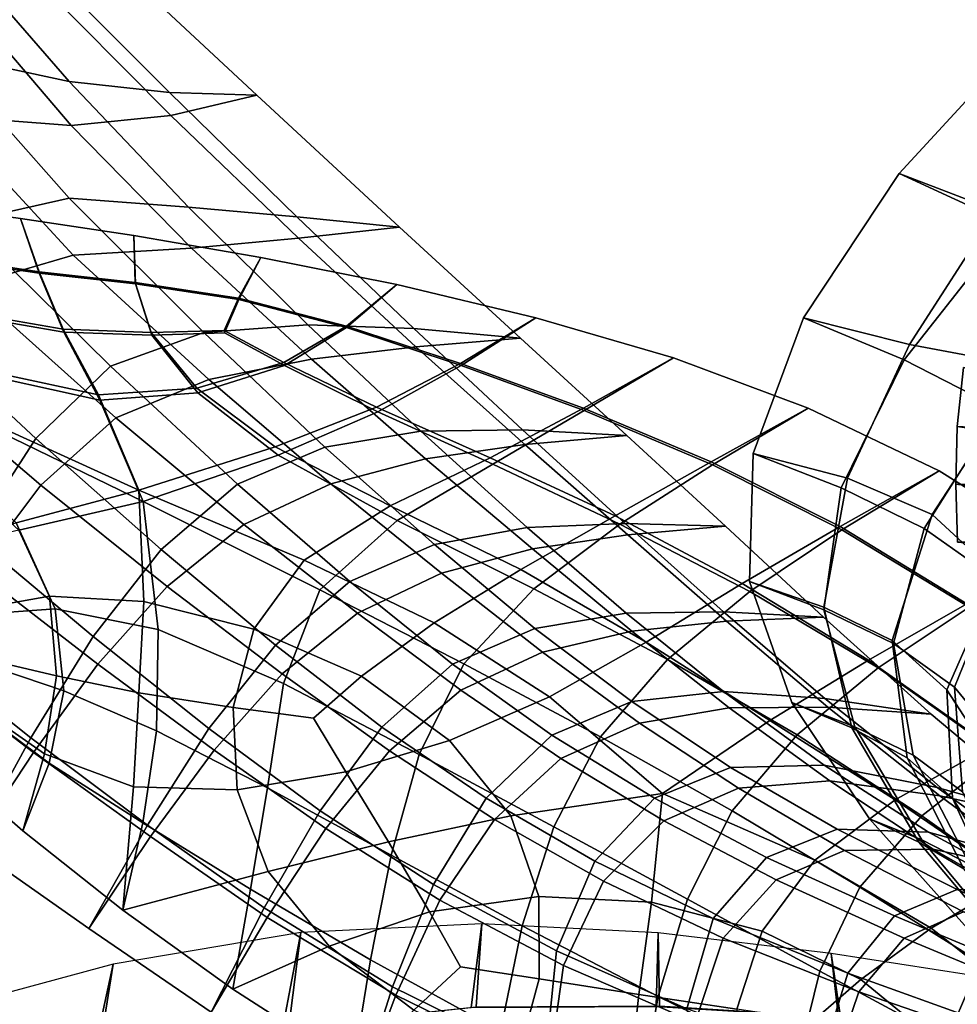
# Model space of a CAD drawing. Extents: x -3.29 to 3.54, y -2.92 to 1.93.
# Tile 13 of 167: x -1.4 to -0.75, y 0.47 to 1.15. Entities that reach past the tile are written whole.
import ezdxf

# ---------------------------------------------------------------- set-up
doc = ezdxf.new("R2010")
doc.units = 0

msp = doc.modelspace()

# ---------------------------------------------------------------- linework, layer by layer
for points in [[(-1.44321, 1.20037, 5.06274), (-1.36477, 1.10995, 4.94261), (-1.45303, 1.12905, 4.93405), (-1.52214, 1.22882, 5.06421)], [(-1.39158, 1.19906, 5.09829), (-1.3536, 1.21131, 5.15235), (-1.23476, 1.10056, 5.01964), (-1.29511, 1.10237, 4.97513)], [(-1.39093, 1.18405, 5.11085), (-1.29426, 1.08662, 4.98818), (-1.23476, 1.10056, 5.01964), (-1.3536, 1.21131, 5.15235)], [(-1.44321, 1.20037, 5.06274), (-1.39158, 1.19906, 5.09829), (-1.29511, 1.10237, 4.97513), (-1.36477, 1.10995, 4.94261)], [(-1.442, 1.17198, 5.08652), (-1.52056, 1.19026, 5.09656), (-1.45092, 1.08628, 4.96966), (-1.36317, 1.07957, 4.96783)], [(-1.442, 1.17198, 5.08652), (-1.36317, 1.07957, 4.96783), (-1.29426, 1.08662, 4.98818), (-1.39093, 1.18405, 5.11085)], [(-1.36467, 1.02916, 4.79136), (-1.43766, 1.01285, 4.77541), (-1.57764, 1.15765, 4.96042), (-1.45303, 1.12905, 4.93405)], [(-0.71293, 1.01084, 5.15449), (-0.79, 1.0463, 5.17338), (-0.69227, 1.15263, 5.35318), (-0.61117, 1.11018, 5.33381)], [(-0.72321, 1.0207, 5.18245), (-0.63728, 1.1138, 5.34502), (-0.69227, 1.15263, 5.35318), (-0.79, 1.0463, 5.17338)], [(-1.28206, 1.02302, 4.80956), (-1.36467, 1.02916, 4.79136), (-1.45303, 1.12905, 4.93405), (-1.36477, 1.10995, 4.94261)], [(-1.36192, 0.98975, 4.82354), (-1.45092, 1.08628, 4.96966), (-1.57535, 1.10495, 5.00454), (-1.43463, 0.96849, 4.81169)], [(-1.28206, 1.02302, 4.80956), (-1.36477, 1.10995, 4.94261), (-1.29511, 1.10237, 4.97513), (-1.20707, 1.01626, 4.8408)], [(-1.20707, 1.01626, 4.8408), (-1.29511, 1.10237, 4.97513), (-1.23476, 1.10056, 5.01964), (-1.13589, 1.00918, 4.87855)], [(-1.20597, 1.0015, 4.85279), (-1.13589, 1.00918, 4.87855), (-1.23476, 1.10056, 5.01964), (-1.29426, 1.08662, 4.98818)], [(-1.27999, 0.99472, 4.8326), (-1.36317, 1.07957, 4.96783), (-1.45092, 1.08628, 4.96966), (-1.36192, 0.98975, 4.82354)], [(-1.27999, 0.99472, 4.8326), (-1.20597, 1.0015, 4.85279), (-1.29426, 1.08662, 4.98818), (-1.36317, 1.07957, 4.96783)], [(-0.78655, 0.91723, 4.95657), (-0.85634, 0.94645, 4.97525), (-0.79, 1.0463, 5.17338), (-0.71293, 1.01084, 5.15449)], [(-0.78297, 0.92794, 4.99314), (-0.72321, 1.0207, 5.18245), (-0.79, 1.0463, 5.17338), (-0.85634, 0.94645, 4.97525)], [(-1.44509, 0.98617, 3.56285), (-1.3854, 0.97732, 3.54359), (-1.3983, 1.01513, 3.58694), (-1.46368, 1.02422, 3.60778)], [(-1.44522, 0.98716, 3.55533), (-1.46368, 1.02422, 3.60778), (-1.3983, 1.01513, 3.58694), (-1.38553, 0.97832, 3.53593)], [(-1.27139, 0.93613, 4.64355), (-1.33612, 0.91301, 4.62264), (-1.43766, 1.01285, 4.77541), (-1.36467, 1.02916, 4.79136)], [(-1.19941, 0.94163, 4.66841), (-1.27139, 0.93613, 4.64355), (-1.36467, 1.02916, 4.79136), (-1.28206, 1.02302, 4.80956)], [(-1.19941, 0.94163, 4.66841), (-1.28206, 1.02302, 4.80956), (-1.20707, 1.01626, 4.8408), (-1.12609, 0.93898, 4.69881)], [(-1.12609, 0.93898, 4.69881), (-1.20707, 1.01626, 4.8408), (-1.13589, 1.00918, 4.87855), (-1.0521, 0.93226, 4.73198)], [(-0.70059, 0.91236, 5.03298), (-0.65798, 1.00773, 5.20744), (-0.72321, 1.0207, 5.18245), (-0.78297, 0.92794, 4.99314)], [(-1.38766, 0.86284, 4.60414), (-1.4838, 0.95225, 4.75091), (-1.43766, 1.01285, 4.77541), (-1.33612, 0.91301, 4.62264)], [(-1.3189, 0.97086, 3.51546), (-1.38553, 0.97832, 3.53593), (-1.3983, 1.01513, 3.58694), (-1.31984, 1.00332, 3.55844)], [(-1.31878, 0.96993, 3.52259), (-1.31984, 1.00332, 3.55844), (-1.3983, 1.01513, 3.58694), (-1.3854, 0.97732, 3.54359)], [(-1.12471, 0.92629, 4.7088), (-1.0521, 0.93226, 4.73198), (-1.13589, 1.00918, 4.87855), (-1.20597, 1.0015, 4.85279)], [(-0.72026, 0.88343, 4.93991), (-0.78655, 0.91723, 4.95657), (-0.71293, 1.01084, 5.15449), (-0.63954, 0.97051, 5.13762)], [(-1.24731, 0.95993, 3.48993), (-1.3189, 0.97086, 3.51546), (-1.31984, 1.00332, 3.55844), (-1.23186, 0.98828, 3.52452)], [(-1.24717, 0.95902, 3.49664), (-1.23186, 0.98828, 3.52452), (-1.31984, 1.00332, 3.55844), (-1.31878, 0.96993, 3.52259)], [(-1.19682, 0.91768, 4.68728), (-1.12471, 0.92629, 4.7088), (-1.20597, 1.0015, 4.85279), (-1.27999, 0.99472, 4.8326)], [(-1.26795, 0.90378, 4.66906), (-1.36192, 0.98975, 4.82354), (-1.43463, 0.96849, 4.81169), (-1.33233, 0.87718, 4.65093)], [(-1.19682, 0.91768, 4.68728), (-1.27999, 0.99472, 4.8326), (-1.36192, 0.98975, 4.82354), (-1.26795, 0.90378, 4.66906)], [(-1.42743, 0.94871, 3.50475), (-1.44522, 0.98716, 3.55533), (-1.38553, 0.97832, 3.53593), (-1.36887, 0.93861, 3.48419)], [(-1.42709, 0.94665, 3.5191), (-1.36846, 0.93641, 3.4989), (-1.3854, 0.97732, 3.54359), (-1.44509, 0.98617, 3.56285)], [(-1.24731, 0.95993, 3.48993), (-1.23186, 0.98828, 3.52452), (-1.13792, 0.96949, 3.48739), (-1.17274, 0.94066, 3.45534)], [(-1.24717, 0.95902, 3.49664), (-1.17254, 0.9396, 3.46256), (-1.13792, 0.96949, 3.48739), (-1.23186, 0.98828, 3.52452)], [(-1.3078, 0.93634, 3.47074), (-1.36887, 0.93861, 3.48419), (-1.38553, 0.97832, 3.53593), (-1.3189, 0.97086, 3.51546)], [(-1.30744, 0.93437, 3.4842), (-1.31878, 0.96993, 3.52259), (-1.3854, 0.97732, 3.54359), (-1.36846, 0.93641, 3.4989)], [(-1.38421, 0.8305, 4.62966), (-1.33233, 0.87718, 4.65093), (-1.43463, 0.96849, 4.81169), (-1.48104, 0.91285, 4.7831)], [(-1.25741, 0.93754, 3.46376), (-1.3078, 0.93634, 3.47074), (-1.3189, 0.97086, 3.51546), (-1.24731, 0.95993, 3.48993)], [(-1.25711, 0.9359, 3.47514), (-1.24717, 0.95902, 3.49664), (-1.31878, 0.96993, 3.52259), (-1.30744, 0.93437, 3.4842)], [(-1.17274, 0.94066, 3.45534), (-1.13792, 0.96949, 3.48739), (-1.04157, 0.94644, 3.44929), (-1.0937, 0.91473, 3.41561)], [(-1.17254, 0.9396, 3.46256), (-1.09335, 0.91341, 3.42351), (-1.04157, 0.94644, 3.44929), (-1.13792, 0.96949, 3.48739)], [(-1.25741, 0.93754, 3.46376), (-1.24731, 0.95993, 3.48993), (-1.17274, 0.94066, 3.45534), (-1.21606, 0.91551, 3.43111)], [(-1.25711, 0.9359, 3.47514), (-1.2156, 0.91338, 3.44469), (-1.17254, 0.9396, 3.46256), (-1.24717, 0.95902, 3.49664)], [(-1.43142, 0.79546, 4.58979), (-1.51825, 0.87078, 4.7294), (-1.4838, 0.95225, 4.75091), (-1.38766, 0.86284, 4.60414)], [(-1.42743, 0.94871, 3.50475), (-1.36887, 0.93861, 3.48419), (-1.34442, 0.89309, 3.43097), (-1.41099, 0.90747, 3.45791)], [(-1.42709, 0.94665, 3.5191), (-1.41024, 0.90417, 3.47771), (-1.34343, 0.88932, 3.4515), (-1.36846, 0.93641, 3.4989)], [(-1.19941, 0.94163, 4.66841), (-1.12111, 0.86781, 4.524), (-1.18755, 0.85694, 4.49798), (-1.27139, 0.93613, 4.64355)], [(-1.19941, 0.94163, 4.66841), (-1.12609, 0.93898, 4.69881), (-1.05079, 0.86881, 4.55271), (-1.12111, 0.86781, 4.524)], [(-1.00867, 0.88379, 3.37465), (-1.0937, 0.91473, 3.41561), (-1.04157, 0.94644, 3.44929), (-0.94637, 0.91859, 3.41244)], [(-1.0081, 0.88219, 3.38264), (-0.94637, 0.91859, 3.41244), (-1.04157, 0.94644, 3.44929), (-1.09335, 0.91341, 3.42351)], [(-0.78655, 0.91723, 4.95657), (-0.83025, 0.82859, 4.73864), (-0.89101, 0.8525, 4.7564), (-0.85634, 0.94645, 4.97525)], [(-0.78297, 0.92794, 4.99314), (-0.85634, 0.94645, 4.97525), (-0.89101, 0.8525, 4.7564), (-0.82572, 0.83546, 4.76723)], [(-1.3078, 0.93634, 3.47074), (-1.27636, 0.89771, 3.42251), (-1.34442, 0.89309, 3.43097), (-1.36887, 0.93861, 3.48419)], [(-1.30744, 0.93437, 3.4842), (-1.36846, 0.93641, 3.4989), (-1.34343, 0.88932, 3.4515), (-1.27556, 0.8945, 3.44075)], [(-1.27139, 0.93613, 4.64355), (-1.18755, 0.85694, 4.49798), (-1.24816, 0.83127, 4.47598), (-1.33612, 0.91301, 4.62264)], [(-1.25741, 0.93754, 3.46376), (-1.21606, 0.91551, 3.43111), (-1.27636, 0.89771, 3.42251), (-1.3078, 0.93634, 3.47074)], [(-1.25711, 0.9359, 3.47514), (-1.30744, 0.93437, 3.4842), (-1.27556, 0.8945, 3.44075), (-1.2156, 0.91338, 3.44469)], [(-1.21606, 0.91551, 3.43111), (-1.17274, 0.94066, 3.45534), (-1.0937, 0.91473, 3.41561), (-1.15186, 0.88444, 3.38773)], [(-1.2156, 0.91338, 3.44469), (-1.1509, 0.8814, 3.40276), (-1.09335, 0.91341, 3.42351), (-1.17254, 0.9396, 3.46256)], [(-1.12609, 0.93898, 4.69881), (-1.0521, 0.93226, 4.73198), (-0.97851, 0.86488, 4.58277), (-1.05079, 0.86881, 4.55271)], [(-1.12471, 0.92629, 4.7088), (-1.04913, 0.85861, 4.56033), (-0.97851, 0.86488, 4.58277), (-1.0521, 0.93226, 4.73198)], [(-0.70059, 0.91236, 5.03298), (-0.78297, 0.92794, 4.99314), (-0.82572, 0.83546, 4.76723), (-0.76716, 0.81019, 4.7684)], [(-1.19682, 0.91768, 4.68728), (-1.11802, 0.84869, 4.53829), (-1.04913, 0.85861, 4.56033), (-1.12471, 0.92629, 4.7088)], [(-1.21606, 0.91551, 3.43111), (-1.15186, 0.88444, 3.38773), (-1.2221, 0.857, 3.37148), (-1.27636, 0.89771, 3.42251)], [(-1.19682, 0.91768, 4.68728), (-1.26795, 0.90378, 4.66906), (-1.18342, 0.83145, 4.51703), (-1.11802, 0.84869, 4.53829)], [(-1.07328, 0.84951, 3.34168), (-1.15186, 0.88444, 3.38773), (-1.0937, 0.91473, 3.41561), (-1.00867, 0.88379, 3.37465)], [(-0.92019, 0.84658, 3.33241), (-1.00867, 0.88379, 3.37465), (-0.94637, 0.91859, 3.41244), (-0.85306, 0.88391, 3.37537)], [(-0.91936, 0.84469, 3.3401), (-0.85306, 0.88391, 3.37537), (-0.94637, 0.91859, 3.41244), (-1.0081, 0.88219, 3.38264)], [(-0.72026, 0.88343, 4.93991), (-0.77276, 0.80059, 4.7229), (-0.83025, 0.82859, 4.73864), (-0.78655, 0.91723, 4.95657)], [(-1.42883, 0.77151, 4.60865), (-1.38421, 0.8305, 4.62966), (-1.48104, 0.91285, 4.7831), (-1.51619, 0.84249, 4.75244)], [(-1.41099, 0.90747, 3.45791), (-1.34442, 0.89309, 3.43097), (-1.31654, 0.82707, 3.3705), (-1.41217, 0.87066, 3.43047)], [(-1.38766, 0.86284, 4.60414), (-1.33612, 0.91301, 4.62264), (-1.24816, 0.83127, 4.47598), (-1.301, 0.78587, 4.45934)], [(-1.2156, 0.91338, 3.44469), (-1.27556, 0.8945, 3.44075), (-1.22, 0.85139, 3.39211), (-1.1509, 0.8814, 3.40276)], [(-1.07136, 0.84496, 3.35662), (-1.0081, 0.88219, 3.38264), (-1.09335, 0.91341, 3.42351), (-1.1509, 0.8814, 3.40276)], [(-0.70059, 0.91236, 5.03298), (-0.76716, 0.81019, 4.7684), (-0.72205, 0.76845, 4.75024), (-0.65541, 0.84585, 4.97614)], [(-0.68668, 0.8678, 4.05061), (-0.74995, 0.87111, 4.03965), (-0.74538, 0.91205, 4.15473), (-0.68179, 0.90902, 4.16375)], [(-0.69149, 0.86276, 4.05233), (-0.68654, 0.90409, 4.16574), (-0.74538, 0.91205, 4.15473), (-0.74995, 0.87111, 4.03965)], [(-1.41024, 0.90417, 3.47771), (-1.41118, 0.8667, 3.45266), (-1.31342, 0.81918, 3.39505), (-1.34343, 0.88932, 3.4515)], [(-1.26795, 0.90378, 4.66906), (-1.33233, 0.87718, 4.65093), (-1.24362, 0.80323, 4.49693), (-1.18342, 0.83145, 4.51703)], [(-1.27636, 0.89771, 3.42251), (-1.2221, 0.857, 3.37148), (-1.31654, 0.82707, 3.3705), (-1.34442, 0.89309, 3.43097)], [(-1.27556, 0.8945, 3.44075), (-1.34343, 0.88932, 3.4515), (-1.31342, 0.81918, 3.39505), (-1.22, 0.85139, 3.39211)], [(-1.07328, 0.84951, 3.34168), (-1.14251, 0.81625, 3.31835), (-1.2221, 0.857, 3.37148), (-1.15186, 0.88444, 3.38773)], [(-1.07136, 0.84496, 3.35662), (-1.1509, 0.8814, 3.40276), (-1.22, 0.85139, 3.39211), (-1.13766, 0.80609, 3.33816)], [(-0.98672, 0.80933, 3.29396), (-1.07328, 0.84951, 3.34168), (-1.00867, 0.88379, 3.37465), (-0.92019, 0.84658, 3.33241)], [(-0.98341, 0.80361, 3.30807), (-0.91936, 0.84469, 3.3401), (-1.0081, 0.88219, 3.38264), (-1.07136, 0.84496, 3.35662)], [(-0.92019, 0.84658, 3.33241), (-0.85306, 0.88391, 3.37537), (-0.76236, 0.84034, 3.33658), (-0.83082, 0.80183, 3.28884)], [(-0.91936, 0.84469, 3.3401), (-0.82967, 0.79969, 3.29602), (-0.76236, 0.84034, 3.33658), (-0.85306, 0.88391, 3.37537)], [(-0.72026, 0.88343, 4.93991), (-0.66098, 0.84047, 4.92728), (-0.72178, 0.7644, 4.71122), (-0.77276, 0.80059, 4.7229)], [(-1.38421, 0.8305, 4.62966), (-1.29687, 0.76038, 4.47839), (-1.24362, 0.80323, 4.49693), (-1.33233, 0.87718, 4.65093)], [(-1.44728, 0.84549, 3.43813), (-1.41217, 0.87066, 3.43047), (-1.31654, 0.82707, 3.3705), (-1.40129, 0.80445, 3.40546)], [(-1.44653, 0.84219, 3.45793), (-1.39952, 0.7993, 3.42573), (-1.31342, 0.81918, 3.39505), (-1.41118, 0.8667, 3.45266)], [(-1.12111, 0.86781, 4.524), (-1.04752, 0.8013, 4.37938), (-1.11165, 0.78942, 4.35492), (-1.18755, 0.85694, 4.49798)], [(-1.12111, 0.86781, 4.524), (-1.05079, 0.86881, 4.55271), (-0.97979, 0.804, 4.40604), (-1.04752, 0.8013, 4.37938)], [(-1.05079, 0.86881, 4.55271), (-0.97851, 0.86488, 4.58277), (-0.91025, 0.80212, 4.43379), (-0.97979, 0.804, 4.40604)], [(-0.68733, 0.82921, 3.94025), (-0.75082, 0.83131, 3.9273), (-0.74995, 0.87111, 4.03965), (-0.68668, 0.8678, 4.05061)], [(-0.69218, 0.82411, 3.9418), (-0.69149, 0.86276, 4.05233), (-0.74995, 0.87111, 4.03965), (-0.75082, 0.83131, 3.9273)], [(-1.43142, 0.79546, 4.58979), (-1.38766, 0.86284, 4.60414), (-1.301, 0.78587, 4.45934), (-1.348, 0.72567, 4.44673)], [(-1.04913, 0.85861, 4.56033), (-0.97789, 0.79606, 4.41153), (-0.91025, 0.80212, 4.43379), (-0.97851, 0.86488, 4.58277)], [(-1.14251, 0.81625, 3.31835), (-1.20187, 0.77853, 3.30426), (-1.31654, 0.82707, 3.3705), (-1.2221, 0.857, 3.37148)], [(-1.18755, 0.85694, 4.49798), (-1.11165, 0.78942, 4.35492), (-1.17035, 0.76377, 4.33377), (-1.24816, 0.83127, 4.47598)], [(-1.11802, 0.84869, 4.53829), (-1.04397, 0.7864, 4.38968), (-0.97789, 0.79606, 4.41153), (-1.04913, 0.85861, 4.56033)], [(-0.83025, 0.82859, 4.73864), (-0.84226, 0.74417, 4.49923), (-0.89374, 0.76385, 4.51443), (-0.89101, 0.8525, 4.7564)], [(-0.82572, 0.83546, 4.76723), (-0.89101, 0.8525, 4.7564), (-0.89374, 0.76385, 4.51443), (-0.84209, 0.74605, 4.51421)], [(-1.13766, 0.80609, 3.33816), (-1.22, 0.85139, 3.39211), (-1.31342, 0.81918, 3.39505), (-1.19123, 0.75802, 3.32468)], [(-1.11802, 0.84869, 4.53829), (-1.18342, 0.83145, 4.51703), (-1.10691, 0.76956, 4.36866), (-1.04397, 0.7864, 4.38968)], [(-0.98672, 0.80933, 3.29396), (-1.05204, 0.77223, 3.26451), (-1.14251, 0.81625, 3.31835), (-1.07328, 0.84951, 3.34168)], [(-0.98672, 0.80933, 3.29396), (-0.92019, 0.84658, 3.33241), (-0.83082, 0.80183, 3.28884), (-0.89862, 0.76254, 3.2456)], [(-0.98341, 0.80361, 3.30807), (-1.07136, 0.84496, 3.35662), (-1.13766, 0.80609, 3.33816), (-1.04297, 0.75882, 3.28252)], [(-0.98341, 0.80361, 3.30807), (-0.8935, 0.7569, 3.25894), (-0.82967, 0.79969, 3.29602), (-0.91936, 0.84469, 3.3401)], [(-0.83082, 0.80183, 3.28884), (-0.76236, 0.84034, 3.33658), (-0.67501, 0.78582, 3.29461), (-0.74308, 0.74826, 3.24389)], [(-0.82967, 0.79969, 3.29602), (-0.74162, 0.74597, 3.25056), (-0.67501, 0.78582, 3.29461), (-0.76236, 0.84034, 3.33658)], [(-0.76716, 0.81019, 4.7684), (-0.82572, 0.83546, 4.76723), (-0.84209, 0.74605, 4.51421), (-0.79498, 0.72287, 4.51007)], [(-1.42883, 0.77151, 4.60865), (-1.3449, 0.70655, 4.46101), (-1.29687, 0.76038, 4.47839), (-1.38421, 0.8305, 4.62966)], [(-1.37834, 0.75359, 3.38567), (-1.40129, 0.80445, 3.40546), (-1.31654, 0.82707, 3.3705), (-1.31292, 0.74994, 3.34645)], [(-1.23682, 0.73085, 3.29899), (-1.31292, 0.74994, 3.34645), (-1.31654, 0.82707, 3.3705), (-1.20187, 0.77853, 3.30426)], [(-1.301, 0.78587, 4.45934), (-1.24816, 0.83127, 4.47598), (-1.17035, 0.76377, 4.33377), (-1.22183, 0.71978, 4.317)], [(-1.18342, 0.83145, 4.51703), (-1.24362, 0.80323, 4.49693), (-1.16514, 0.74193, 4.34887), (-1.10691, 0.76956, 4.36866)], [(-0.77276, 0.80059, 4.7229), (-0.79386, 0.72098, 4.48604), (-0.84226, 0.74417, 4.49923), (-0.83025, 0.82859, 4.73864)], [(-0.68733, 0.82921, 3.94025), (-0.68528, 0.79142, 3.83279), (-0.74965, 0.79105, 3.81771), (-0.75082, 0.83131, 3.9273)], [(-0.69218, 0.82411, 3.9418), (-0.75082, 0.83131, 3.9273), (-0.74965, 0.79105, 3.81771), (-0.69014, 0.7863, 3.83425)], [(-1.37439, 0.74489, 3.40287), (-1.30296, 0.73059, 3.36447), (-1.31342, 0.81918, 3.39505), (-1.39952, 0.7993, 3.42573)], [(-1.21625, 0.69321, 3.3136), (-1.19123, 0.75802, 3.32468), (-1.31342, 0.81918, 3.39505), (-1.30296, 0.73059, 3.36447)], [(-1.05204, 0.77223, 3.26451), (-1.11194, 0.73521, 3.24872), (-1.20187, 0.77853, 3.30426), (-1.14251, 0.81625, 3.31835)], [(-1.04297, 0.75882, 3.28252), (-1.13766, 0.80609, 3.33816), (-1.19123, 0.75802, 3.32468), (-1.09145, 0.70678, 3.26509)], [(-0.98672, 0.80933, 3.29396), (-0.89862, 0.76254, 3.2456), (-0.96513, 0.7217, 3.21136), (-1.05204, 0.77223, 3.26451)], [(-0.76716, 0.81019, 4.7684), (-0.79498, 0.72287, 4.51007), (-0.75698, 0.68891, 4.49809), (-0.72205, 0.76845, 4.75024)], [(-1.43278, 0.744, 3.41854), (-1.46139, 0.78754, 3.43911), (-1.40129, 0.80445, 3.40546), (-1.37834, 0.75359, 3.38567)], [(-1.43164, 0.74066, 3.43175), (-1.37439, 0.74489, 3.40287), (-1.39952, 0.7993, 3.42573), (-1.46078, 0.785, 3.45375)], [(-1.29687, 0.76038, 4.47839), (-1.21709, 0.69992, 4.33074), (-1.16514, 0.74193, 4.34887), (-1.24362, 0.80323, 4.49693)], [(-0.97899, 0.74184, 4.2376), (-1.04217, 0.73137, 4.21465), (-1.11165, 0.78942, 4.35492), (-1.04752, 0.8013, 4.37938)], [(-0.97899, 0.74184, 4.2376), (-1.04752, 0.8013, 4.37938), (-0.97979, 0.804, 4.40604), (-0.91172, 0.74283, 4.26231)], [(-0.98341, 0.80361, 3.30807), (-1.04297, 0.75882, 3.28252), (-0.95034, 0.70979, 3.22878), (-0.8935, 0.7569, 3.25894)], [(-0.91172, 0.74283, 4.26231), (-0.97979, 0.804, 4.40604), (-0.91025, 0.80212, 4.43379), (-0.84242, 0.73908, 4.28792)], [(-0.90964, 0.73625, 4.26652), (-0.84242, 0.73908, 4.28792), (-0.91025, 0.80212, 4.43379), (-0.97789, 0.79606, 4.41153)], [(-0.89862, 0.76254, 3.2456), (-0.83082, 0.80183, 3.28884), (-0.74308, 0.74826, 3.24389), (-0.81121, 0.70931, 3.19783)], [(-0.8935, 0.7569, 3.25894), (-0.80466, 0.70399, 3.21042), (-0.74162, 0.74597, 3.25056), (-0.82967, 0.79969, 3.29602)], [(-0.77276, 0.80059, 4.7229), (-0.72178, 0.7644, 4.71122), (-0.75161, 0.69076, 4.47687), (-0.79386, 0.72098, 4.48604)], [(-1.43142, 0.79546, 4.58979), (-1.348, 0.72567, 4.44673), (-1.39112, 0.65561, 4.4368), (-1.47281, 0.7207, 4.58134)], [(-0.97509, 0.7295, 4.24547), (-0.90964, 0.73625, 4.26652), (-0.97789, 0.79606, 4.41153), (-1.04397, 0.7864, 4.38968)], [(-1.348, 0.72567, 4.44673), (-1.301, 0.78587, 4.45934), (-1.22183, 0.71978, 4.317), (-1.26789, 0.66203, 4.30354)], [(-1.04217, 0.73137, 4.21465), (-1.09925, 0.70667, 4.19437), (-1.17035, 0.76377, 4.33377), (-1.11165, 0.78942, 4.35492)], [(-0.97509, 0.7295, 4.24547), (-1.04397, 0.7864, 4.38968), (-1.10691, 0.76956, 4.36866), (-1.03697, 0.71492, 4.22516)], [(-1.16221, 0.69818, 3.2512), (-1.23682, 0.73085, 3.29899), (-1.20187, 0.77853, 3.30426), (-1.11194, 0.73521, 3.24872)], [(-1.42883, 0.77151, 4.60865), (-1.47144, 0.70802, 4.59133), (-1.38946, 0.64541, 4.44442), (-1.3449, 0.70655, 4.46101)], [(-1.05204, 0.77223, 3.26451), (-0.96513, 0.7217, 3.21136), (-1.0321, 0.68391, 3.1964), (-1.11194, 0.73521, 3.24872)], [(-1.14816, 0.66301, 4.17764), (-1.22183, 0.71978, 4.317), (-1.17035, 0.76377, 4.33377), (-1.09925, 0.70667, 4.19437)], [(-1.03697, 0.71492, 4.22516), (-1.10691, 0.76956, 4.36866), (-1.16514, 0.74193, 4.34887), (-1.09352, 0.68857, 4.20593)], [(-0.8208, 0.66321, 4.23692), (-0.86426, 0.67992, 4.24693), (-0.89374, 0.76385, 4.51443), (-0.84226, 0.74417, 4.49923)], [(-0.82269, 0.66252, 4.24355), (-0.84209, 0.74605, 4.51421), (-0.89374, 0.76385, 4.51443), (-0.86426, 0.67992, 4.24693)], [(-0.72205, 0.76845, 4.75024), (-0.75698, 0.68891, 4.49809), (-0.72797, 0.64405, 4.48734), (-0.68784, 0.71252, 4.72906)], [(-0.72178, 0.7644, 4.71122), (-0.6806, 0.71592, 4.70563), (-0.7186, 0.65001, 4.47374), (-0.75161, 0.69076, 4.47687)], [(-1.3449, 0.70655, 4.46101), (-1.26434, 0.64713, 4.31384), (-1.21709, 0.69992, 4.33074), (-1.29687, 0.76038, 4.47839)], [(-1.12229, 0.64396, 3.25743), (-1.09145, 0.70678, 3.26509), (-1.19123, 0.75802, 3.32468), (-1.21625, 0.69321, 3.3136)], [(-1.04297, 0.75882, 3.28252), (-1.09145, 0.70678, 3.26509), (-0.99671, 0.65622, 3.20903), (-0.95034, 0.70979, 3.22878)], [(-0.89862, 0.76254, 3.2456), (-0.81121, 0.70931, 3.19783), (-0.87946, 0.66755, 3.16107), (-0.96513, 0.7217, 3.21136)], [(-0.8935, 0.7569, 3.25894), (-0.95034, 0.70979, 3.22878), (-0.86056, 0.65775, 3.17812), (-0.80466, 0.70399, 3.21042)], [(-1.41374, 0.70791, 3.40539), (-1.43278, 0.744, 3.41854), (-1.37834, 0.75359, 3.38567), (-1.37349, 0.69844, 3.37904)], [(-1.37349, 0.69844, 3.37904), (-1.37834, 0.75359, 3.38567), (-1.31292, 0.74994, 3.34645), (-1.3164, 0.68666, 3.34166)], [(-1.41134, 0.7026, 3.41608), (-1.36831, 0.68807, 3.39106), (-1.37439, 0.74489, 3.40287), (-1.43164, 0.74066, 3.43175)], [(-1.36831, 0.68807, 3.39106), (-1.3041, 0.66052, 3.3536), (-1.30296, 0.73059, 3.36447), (-1.37439, 0.74489, 3.40287)], [(-1.25107, 0.67668, 3.29758), (-1.3164, 0.68666, 3.34166), (-1.31292, 0.74994, 3.34645), (-1.23682, 0.73085, 3.29899)], [(-0.78041, 0.64359, 4.2288), (-0.8208, 0.66321, 4.23692), (-0.84226, 0.74417, 4.49923), (-0.79386, 0.72098, 4.48604)], [(-0.78452, 0.64163, 4.23961), (-0.79498, 0.72287, 4.51007), (-0.84209, 0.74605, 4.51421), (-0.82269, 0.66252, 4.24355)], [(-0.72672, 0.64979, 3.15185), (-0.81121, 0.70931, 3.19783), (-0.74308, 0.74826, 3.24389), (-0.65953, 0.68461, 3.19751)], [(-0.71991, 0.64408, 3.16374), (-0.65774, 0.6823, 3.20384), (-0.74162, 0.74597, 3.25056), (-0.80466, 0.70399, 3.21042)], [(-1.14296, 0.64655, 4.18815), (-1.09352, 0.68857, 4.20593), (-1.16514, 0.74193, 4.34887), (-1.21709, 0.69992, 4.33074)], [(-0.91171, 0.6876, 4.09327), (-0.9752, 0.68063, 4.07421), (-1.04217, 0.73137, 4.21465), (-0.97899, 0.74184, 4.2376)], [(-0.91171, 0.6876, 4.09327), (-0.97899, 0.74184, 4.2376), (-0.91172, 0.74283, 4.26231), (-0.84145, 0.68277, 4.10887)], [(-0.84145, 0.68277, 4.10887), (-0.91172, 0.74283, 4.26231), (-0.84242, 0.73908, 4.28792), (-0.76779, 0.67204, 4.12273)], [(-0.83932, 0.67681, 4.11239), (-0.76779, 0.67204, 4.12273), (-0.84242, 0.73908, 4.28792), (-0.90964, 0.73625, 4.26652)], [(-1.22735, 0.62099, 3.30795), (-1.21625, 0.69321, 3.3136), (-1.30296, 0.73059, 3.36447), (-1.3041, 0.66052, 3.3536)], [(-1.1955, 0.66927, 3.2641), (-1.25107, 0.67668, 3.29758), (-1.23682, 0.73085, 3.29899), (-1.16221, 0.69818, 3.2512)], [(-1.16221, 0.69818, 3.2512), (-1.11194, 0.73521, 3.24872), (-1.0321, 0.68391, 3.1964), (-1.10129, 0.65376, 3.21099)], [(-0.9752, 0.68063, 4.07421), (-1.03041, 0.65748, 4.05487), (-1.09925, 0.70667, 4.19437), (-1.04217, 0.73137, 4.21465)], [(-0.90769, 0.67644, 4.09988), (-0.83932, 0.67681, 4.11239), (-0.90964, 0.73625, 4.26652), (-0.97509, 0.7295, 4.24547)], [(-1.348, 0.72567, 4.44673), (-1.26789, 0.66203, 4.30354), (-1.31033, 0.5951, 4.29228), (-1.39112, 0.65561, 4.4368)], [(-0.90769, 0.67644, 4.09988), (-0.97509, 0.7295, 4.24547), (-1.03697, 0.71492, 4.22516), (-0.96974, 0.66583, 4.08305)], [(-0.78452, 0.64163, 4.23961), (-0.75316, 0.61376, 4.23456), (-0.75698, 0.68891, 4.49809), (-0.79498, 0.72287, 4.51007)], [(-1.47281, 0.7207, 4.58134), (-1.39112, 0.65561, 4.4368), (-1.43229, 0.58061, 4.42821), (-1.51303, 0.64227, 4.57584)], [(-1.19096, 0.60512, 4.16357), (-1.26789, 0.66203, 4.30354), (-1.22183, 0.71978, 4.317), (-1.14816, 0.66301, 4.17764)], [(-0.96513, 0.7217, 3.21136), (-0.87946, 0.66755, 3.16107), (-0.95389, 0.61692, 3.14035), (-1.0321, 0.68391, 3.1964)], [(-0.78041, 0.64359, 4.2288), (-0.79386, 0.72098, 4.48604), (-0.75161, 0.69076, 4.47687), (-0.74613, 0.61811, 4.22447)], [(-0.96974, 0.66583, 4.08305), (-1.03697, 0.71492, 4.22516), (-1.09352, 0.68857, 4.20593), (-1.02431, 0.64127, 4.06462)], [(-0.95034, 0.70979, 3.22878), (-0.99671, 0.65622, 3.20903), (-0.90575, 0.60511, 3.15756), (-0.86056, 0.65775, 3.17812)], [(-0.72672, 0.64979, 3.15185), (-0.7927, 0.61268, 3.11582), (-0.87946, 0.66755, 3.16107), (-0.81121, 0.70931, 3.19783)], [(-1.47144, 0.70802, 4.59133), (-1.51303, 0.64227, 4.57584), (-1.43229, 0.58061, 4.42821), (-1.38946, 0.64541, 4.44442)], [(-1.41374, 0.70791, 3.40539), (-1.37349, 0.69844, 3.37904), (-1.38178, 0.6445, 3.38586), (-1.43364, 0.68071, 3.41917)], [(-1.41134, 0.7026, 3.41608), (-1.43272, 0.67843, 3.42562), (-1.37842, 0.63795, 3.39204), (-1.36831, 0.68807, 3.39106)], [(-1.3449, 0.70655, 4.46101), (-1.38946, 0.64541, 4.44442), (-1.30844, 0.58716, 4.29777), (-1.26434, 0.64713, 4.31384)], [(-1.07585, 0.61374, 4.03843), (-1.14816, 0.66301, 4.17764), (-1.09925, 0.70667, 4.19437), (-1.03041, 0.65748, 4.05487)], [(-1.12229, 0.64396, 3.25743), (-1.02912, 0.59404, 3.20315), (-0.99671, 0.65622, 3.20903), (-1.09145, 0.70678, 3.26509)], [(-0.71991, 0.64408, 3.16374), (-0.80466, 0.70399, 3.21042), (-0.86056, 0.65775, 3.17812), (-0.77439, 0.60146, 3.13169)], [(-1.37349, 0.69844, 3.37904), (-1.3164, 0.68666, 3.34166), (-1.32008, 0.62175, 3.34513), (-1.38178, 0.6445, 3.38586)], [(-1.18706, 0.59278, 4.17145), (-1.14296, 0.64655, 4.18815), (-1.21709, 0.69992, 4.33074), (-1.26434, 0.64713, 4.31384)], [(-1.1955, 0.66927, 3.2641), (-1.16221, 0.69818, 3.2512), (-1.10129, 0.65376, 3.21099), (-1.1732, 0.63202, 3.24669)], [(-1.14177, 0.57434, 3.25801), (-1.12229, 0.64396, 3.25743), (-1.21625, 0.69321, 3.3136), (-1.22735, 0.62099, 3.30795)], [(-0.75316, 0.61376, 4.23456), (-0.73017, 0.5775, 4.23303), (-0.72797, 0.64405, 4.48734), (-0.75698, 0.68891, 4.49809)], [(-0.74613, 0.61811, 4.22447), (-0.75161, 0.69076, 4.47687), (-0.7186, 0.65001, 4.47374), (-0.72105, 0.58387, 4.22584)], [(-1.36831, 0.68807, 3.39106), (-1.37842, 0.63795, 3.39204), (-1.31364, 0.59678, 3.35366), (-1.3041, 0.66052, 3.3536)], [(-1.25107, 0.67668, 3.29758), (-1.24834, 0.61947, 3.29507), (-1.32008, 0.62175, 3.34513), (-1.3164, 0.68666, 3.34166)], [(-1.07022, 0.59906, 4.04734), (-1.02431, 0.64127, 4.06462), (-1.09352, 0.68857, 4.20593), (-1.14296, 0.64655, 4.18815)], [(-1.10129, 0.65376, 3.21099), (-1.0321, 0.68391, 3.1964), (-0.95389, 0.61692, 3.14035), (-1.05878, 0.6016, 3.18319)], [(-0.91171, 0.6876, 4.09327), (-0.84192, 0.63671, 3.94103), (-0.90679, 0.63503, 3.93064), (-0.9752, 0.68063, 4.07421)], [(-0.91171, 0.6876, 4.09327), (-0.84145, 0.68277, 4.10887), (-0.76382, 0.62129, 3.93301), (-0.84192, 0.63671, 3.94103)], [(-0.84145, 0.68277, 4.10887), (-0.76779, 0.67204, 4.12273), (-0.6791, 0.59731, 3.91578), (-0.76382, 0.62129, 3.93301)], [(-1.43364, 0.68071, 3.41917), (-1.38178, 0.6445, 3.38586), (-1.39663, 0.59117, 3.39941), (-1.45871, 0.64521, 3.43768)], [(-1.43272, 0.67843, 3.42562), (-1.45871, 0.64521, 3.43768), (-1.39663, 0.59117, 3.39941), (-1.37842, 0.63795, 3.39204)], [(-1.1955, 0.66927, 3.2641), (-1.1732, 0.63202, 3.24669), (-1.24834, 0.61947, 3.29507), (-1.25107, 0.67668, 3.29758)], [(-0.9752, 0.68063, 4.07421), (-0.90679, 0.63503, 3.93064), (-0.9594, 0.61369, 3.91232), (-1.03041, 0.65748, 4.05487)], [(-0.90769, 0.67644, 4.09988), (-0.96974, 0.66583, 4.08305), (-0.90134, 0.62062, 3.93886), (-0.83809, 0.62569, 3.94712)], [(-0.90769, 0.67644, 4.09988), (-0.83809, 0.62569, 3.94712), (-0.76185, 0.61536, 3.93624), (-0.83932, 0.67681, 4.11239)], [(-0.77424, 0.58486, 3.95742), (-0.81062, 0.59953, 3.96029), (-0.86426, 0.67992, 4.24693), (-0.8208, 0.66321, 4.23692)], [(-0.77646, 0.5834, 3.95965), (-0.82269, 0.66252, 4.24355), (-0.86426, 0.67992, 4.24693), (-0.81062, 0.59953, 3.96029)], [(-0.83932, 0.67681, 4.11239), (-0.76185, 0.61536, 3.93624), (-0.6791, 0.59731, 3.91578), (-0.76779, 0.67204, 4.12273)], [(-1.19096, 0.60512, 4.16357), (-1.22969, 0.53775, 4.15128), (-1.31033, 0.5951, 4.29228), (-1.26789, 0.66203, 4.30354)], [(-1.11236, 0.55408, 4.02192), (-1.19096, 0.60512, 4.16357), (-1.14816, 0.66301, 4.17764), (-1.07585, 0.61374, 4.03843)], [(-0.96974, 0.66583, 4.08305), (-1.02431, 0.64127, 4.06462), (-0.95304, 0.59813, 3.92149), (-0.90134, 0.62062, 3.93886)], [(-0.7927, 0.61268, 3.11582), (-0.84845, 0.57083, 3.09433), (-0.95389, 0.61692, 3.14035), (-0.87946, 0.66755, 3.16107)], [(-0.74533, 0.56495, 3.96004), (-0.78452, 0.64163, 4.23961), (-0.82269, 0.66252, 4.24355), (-0.77646, 0.5834, 3.95965)], [(-0.74104, 0.56787, 3.95626), (-0.77424, 0.58486, 3.95742), (-0.8208, 0.66321, 4.23692), (-0.78041, 0.64359, 4.2288)], [(-1.39112, 0.65561, 4.4368), (-1.31033, 0.5951, 4.29228), (-1.35097, 0.52358, 4.28211), (-1.43229, 0.58061, 4.42821)], [(-1.22735, 0.62099, 3.30795), (-1.3041, 0.66052, 3.3536), (-1.31364, 0.59678, 3.35366), (-1.23912, 0.55072, 3.31077)], [(-1.07585, 0.61374, 4.03843), (-1.03041, 0.65748, 4.05487), (-0.9594, 0.61369, 3.91232), (-1.00074, 0.57013, 3.89655)], [(-1.02912, 0.59404, 3.20315), (-0.93666, 0.54393, 3.15266), (-0.90575, 0.60511, 3.15756), (-0.99671, 0.65622, 3.20903)], [(-0.77439, 0.60146, 3.13169), (-0.86056, 0.65775, 3.17812), (-0.90575, 0.60511, 3.15756), (-0.81733, 0.5522, 3.11172)], [(-1.1732, 0.63202, 3.24669), (-1.10129, 0.65376, 3.21099), (-1.05878, 0.6016, 3.18319), (-1.14349, 0.58363, 3.23053)], [(-0.64845, 0.58778, 3.10685), (-0.71103, 0.55678, 3.07359), (-0.7927, 0.61268, 3.11582), (-0.72672, 0.64979, 3.15185)], [(-1.38946, 0.64541, 4.44442), (-1.43229, 0.58061, 4.42821), (-1.35097, 0.52358, 4.28211), (-1.30844, 0.58716, 4.29777)], [(-1.38178, 0.6445, 3.38586), (-1.32008, 0.62175, 3.34513), (-1.32739, 0.5362, 3.35918), (-1.39663, 0.59117, 3.39941)], [(-1.18706, 0.59278, 4.17145), (-1.26434, 0.64713, 4.31384), (-1.30844, 0.58716, 4.29777), (-1.22761, 0.53116, 4.15548)], [(-1.10808, 0.54312, 4.02864), (-1.07022, 0.59906, 4.04734), (-1.14296, 0.64655, 4.18815), (-1.18706, 0.59278, 4.17145)], [(-1.14177, 0.57434, 3.25801), (-1.05105, 0.5254, 3.20767), (-1.02912, 0.59404, 3.20315), (-1.12229, 0.64396, 3.25743)], [(-1.07022, 0.59906, 4.04734), (-0.99463, 0.55624, 3.90506), (-0.95304, 0.59813, 3.92149), (-1.02431, 0.64127, 4.06462)], [(-0.74533, 0.56495, 3.96004), (-0.72029, 0.54189, 3.96248), (-0.75316, 0.61376, 4.23456), (-0.78452, 0.64163, 4.23961)], [(-0.74104, 0.56787, 3.95626), (-0.78041, 0.64359, 4.2288), (-0.74613, 0.61811, 4.22447), (-0.71418, 0.54621, 3.95853)], [(-0.6415, 0.58199, 3.11814), (-0.71991, 0.64408, 3.16374), (-0.77439, 0.60146, 3.13169), (-0.69397, 0.54462, 3.08802)], [(-1.37842, 0.63795, 3.39204), (-1.39663, 0.59117, 3.39941), (-1.32739, 0.5362, 3.35918), (-1.31364, 0.59678, 3.35366)], [(-0.90679, 0.63503, 3.93064), (-0.83301, 0.59239, 3.781), (-0.8818, 0.57281, 3.76381), (-0.9594, 0.61369, 3.91232)], [(-0.84192, 0.63671, 3.94103), (-0.76962, 0.59033, 3.78534), (-0.83301, 0.59239, 3.781), (-0.90679, 0.63503, 3.93064)], [(-0.84192, 0.63671, 3.94103), (-0.76382, 0.62129, 3.93301), (-0.68889, 0.56785, 3.76143), (-0.76962, 0.59033, 3.78534)], [(-1.1732, 0.63202, 3.24669), (-1.14349, 0.58363, 3.23053), (-1.22684, 0.5631, 3.2865), (-1.24834, 0.61947, 3.29507)], [(-1.24834, 0.61947, 3.29507), (-1.22684, 0.5631, 3.2865), (-1.32739, 0.5362, 3.35918), (-1.32008, 0.62175, 3.34513)], [(-1.14177, 0.57434, 3.25801), (-1.22735, 0.62099, 3.30795), (-1.23912, 0.55072, 3.31077), (-1.15615, 0.5019, 3.2653)], [(-0.90134, 0.62062, 3.93886), (-0.95304, 0.59813, 3.92149), (-0.87526, 0.55726, 3.77305), (-0.82791, 0.57758, 3.78911)], [(-0.83809, 0.62569, 3.94712), (-0.90134, 0.62062, 3.93886), (-0.82791, 0.57758, 3.78911), (-0.7666, 0.57857, 3.79122)], [(-0.83809, 0.62569, 3.94712), (-0.7666, 0.57857, 3.79122), (-0.68805, 0.56095, 3.7644), (-0.76185, 0.61536, 3.93624)], [(-0.76382, 0.62129, 3.93301), (-0.6791, 0.59731, 3.91578), (-0.56912, 0.51118, 3.64466), (-0.68889, 0.56785, 3.76143)], [(-1.11236, 0.55408, 4.02192), (-1.07585, 0.61374, 4.03843), (-1.00074, 0.57013, 3.89655), (-1.0272, 0.50805, 3.87365)], [(-1.03945, 0.54572, 3.17263), (-1.05878, 0.6016, 3.18319), (-0.95389, 0.61692, 3.14035), (-0.96143, 0.54188, 3.13088)], [(-1.00074, 0.57013, 3.89655), (-0.9594, 0.61369, 3.91232), (-0.8818, 0.57281, 3.76381), (-0.91869, 0.53038, 3.74918)], [(-0.88496, 0.52179, 3.09232), (-0.96143, 0.54188, 3.13088), (-0.95389, 0.61692, 3.14035), (-0.84845, 0.57083, 3.09433)], [(-0.76185, 0.61536, 3.93624), (-0.68805, 0.56095, 3.7644), (-0.56912, 0.51118, 3.64466), (-0.6791, 0.59731, 3.91578)], [(-0.72029, 0.54189, 3.96248), (-0.70391, 0.51241, 3.96929), (-0.73017, 0.5775, 4.23303), (-0.75316, 0.61376, 4.23456)], [(-0.71103, 0.55678, 3.07359), (-0.76796, 0.5237, 3.05596), (-0.84845, 0.57083, 3.09433), (-0.7927, 0.61268, 3.11582)], [(-1.11236, 0.55408, 4.02192), (-1.14077, 0.48321, 4.00233), (-1.22969, 0.53775, 4.15128), (-1.19096, 0.60512, 4.16357)], [(-1.11518, 0.53499, 3.21786), (-1.14349, 0.58363, 3.23053), (-1.05878, 0.6016, 3.18319), (-1.03945, 0.54572, 3.17263)], [(-0.84489, 0.4941, 3.10786), (-0.81733, 0.5522, 3.11172), (-0.90575, 0.60511, 3.15756), (-0.93666, 0.54393, 3.15266)], [(-0.69397, 0.54462, 3.08802), (-0.77439, 0.60146, 3.13169), (-0.81733, 0.5522, 3.11172), (-0.73389, 0.50025, 3.06961)], [(-1.22969, 0.53775, 4.15128), (-1.26637, 0.46563, 4.13988), (-1.35097, 0.52358, 4.28211), (-1.31033, 0.5951, 4.29228)], [(-1.23912, 0.55072, 3.31077), (-1.31364, 0.59678, 3.35366), (-1.32739, 0.5362, 3.35918), (-1.25124, 0.48142, 3.31783)], [(-1.10808, 0.54312, 4.02864), (-1.02238, 0.49781, 3.88018), (-0.99463, 0.55624, 3.90506), (-1.07022, 0.59906, 4.04734)], [(-1.05105, 0.5254, 3.20767), (-0.95687, 0.47636, 3.15951), (-0.93666, 0.54393, 3.15266), (-1.02912, 0.59404, 3.20315)], [(-0.99463, 0.55624, 3.90506), (-0.91194, 0.51687, 3.75801), (-0.87526, 0.55726, 3.77305), (-0.95304, 0.59813, 3.92149)], [(-0.77424, 0.58486, 3.95742), (-0.71095, 0.50825, 3.66648), (-0.74088, 0.5215, 3.66089), (-0.81062, 0.59953, 3.96029)], [(-0.77646, 0.5834, 3.95965), (-0.81062, 0.59953, 3.96029), (-0.74088, 0.5215, 3.66089), (-0.71235, 0.50721, 3.66693)], [(-1.22761, 0.53116, 4.15548), (-1.30844, 0.58716, 4.29777), (-1.35097, 0.52358, 4.28211), (-1.26637, 0.46563, 4.13988)], [(-1.10808, 0.54312, 4.02864), (-1.18706, 0.59278, 4.17145), (-1.22761, 0.53116, 4.15548), (-1.13847, 0.47737, 4.00593)], [(-0.74994, 0.55055, 3.62232), (-0.79315, 0.53235, 3.6064), (-0.8818, 0.57281, 3.76381), (-0.83301, 0.59239, 3.781)], [(-0.69481, 0.54962, 3.63066), (-0.74994, 0.55055, 3.62232), (-0.83301, 0.59239, 3.781), (-0.76962, 0.59033, 3.78534)], [(-0.69481, 0.54962, 3.63066), (-0.76962, 0.59033, 3.78534), (-0.68889, 0.56785, 3.76143), (-0.62669, 0.53194, 3.62082)], [(-1.11518, 0.53499, 3.21786), (-1.18475, 0.51142, 3.2669), (-1.22684, 0.5631, 3.2865), (-1.14349, 0.58363, 3.23053)], [(-0.74533, 0.56495, 3.96004), (-0.77646, 0.5834, 3.95965), (-0.71235, 0.50721, 3.66693), (-0.68701, 0.49132, 3.6744)], [(-0.74104, 0.56787, 3.95626), (-0.68439, 0.49326, 3.67354), (-0.71095, 0.50825, 3.66648), (-0.77424, 0.58486, 3.95742)], [(-1.14177, 0.57434, 3.25801), (-1.15615, 0.5019, 3.2653), (-1.066, 0.45246, 3.21913), (-1.05105, 0.5254, 3.20767)], [(-0.82556, 0.49266, 3.5935), (-0.91869, 0.53038, 3.74918), (-0.8818, 0.57281, 3.76381), (-0.79315, 0.53235, 3.6064)], [(-0.74557, 0.53505, 3.63032), (-0.82791, 0.57758, 3.78911), (-0.87526, 0.55726, 3.77305), (-0.7865, 0.51677, 3.61584)], [(-0.69352, 0.5364, 3.63618), (-0.7666, 0.57857, 3.79122), (-0.82791, 0.57758, 3.78911), (-0.74557, 0.53505, 3.63032)], [(-0.69352, 0.5364, 3.63618), (-0.62875, 0.52266, 3.62321), (-0.68805, 0.56095, 3.7644), (-0.7666, 0.57857, 3.79122)], [(-1.0272, 0.50805, 3.87365), (-1.00074, 0.57013, 3.89655), (-0.91869, 0.53038, 3.74918), (-0.93704, 0.46802, 3.72292)], [(-0.81664, 0.48833, 3.05976), (-0.88496, 0.52179, 3.09232), (-0.84845, 0.57083, 3.09433), (-0.76796, 0.5237, 3.05596)], [(-1.18475, 0.51142, 3.2669), (-1.25124, 0.48142, 3.31783), (-1.32739, 0.5362, 3.35918), (-1.22684, 0.5631, 3.2865)], [(-1.11236, 0.55408, 4.02192), (-1.0272, 0.50805, 3.87365), (-1.03519, 0.43113, 3.83395), (-1.14077, 0.48321, 4.00233)], [(-1.02238, 0.49781, 3.88018), (-0.93122, 0.45846, 3.73001), (-0.91194, 0.51687, 3.75801), (-0.99463, 0.55624, 3.90506)], [(-0.81789, 0.47975, 3.60294), (-0.7865, 0.51677, 3.61584), (-0.87526, 0.55726, 3.77305), (-0.91194, 0.51687, 3.75801)], [(-0.71103, 0.55678, 3.07359), (-0.64066, 0.49959, 3.0324), (-0.70093, 0.4712, 3.02095), (-0.76796, 0.5237, 3.05596)], [(-1.15615, 0.5019, 3.2653), (-1.23912, 0.55072, 3.31077), (-1.25124, 0.48142, 3.31783), (-1.16799, 0.42806, 3.27593)], [(-1.09372, 0.49697, 3.21098), (-1.11518, 0.53499, 3.21786), (-1.03945, 0.54572, 3.17263), (-1.03937, 0.48858, 3.1791)], [(-1.03937, 0.48858, 3.1791), (-1.03945, 0.54572, 3.17263), (-0.96143, 0.54188, 3.13088), (-0.97023, 0.47785, 3.14012)], [(-0.75707, 0.44657, 3.0668), (-0.73389, 0.50025, 3.06961), (-0.81733, 0.5522, 3.11172), (-0.84489, 0.4941, 3.10786)], [(-0.66593, 0.51154, 3.46776), (-0.7027, 0.49444, 3.45316), (-0.79315, 0.53235, 3.6064), (-0.74994, 0.55055, 3.62232)], [(-0.62171, 0.51373, 3.48269), (-0.66593, 0.51154, 3.46776), (-0.74994, 0.55055, 3.62232), (-0.69481, 0.54962, 3.63066)], [(-1.10808, 0.54312, 4.02864), (-1.13847, 0.47737, 4.00593), (-1.03255, 0.42572, 3.83747), (-1.02238, 0.49781, 3.88018)], [(-0.90253, 0.46773, 3.10152), (-0.97023, 0.47785, 3.14012), (-0.96143, 0.54188, 3.13088), (-0.88496, 0.52179, 3.09232)], [(-0.86091, 0.42937, 3.11608), (-0.84489, 0.4941, 3.10786), (-0.93666, 0.54393, 3.15266), (-0.95687, 0.47636, 3.15951)], [(-1.14077, 0.48321, 4.00233), (-1.16514, 0.40672, 3.98122), (-1.26637, 0.46563, 4.13988), (-1.22969, 0.53775, 4.15128)], [(-1.09372, 0.49697, 3.21098), (-1.12602, 0.46707, 3.23821), (-1.18475, 0.51142, 3.2669), (-1.11518, 0.53499, 3.21786)], [(-0.73079, 0.45846, 3.44229), (-0.82556, 0.49266, 3.5935), (-0.79315, 0.53235, 3.6064), (-0.7027, 0.49444, 3.45316)], [(-0.66255, 0.49578, 3.47541), (-0.74557, 0.53505, 3.63032), (-0.7865, 0.51677, 3.61584), (-0.6962, 0.47932, 3.46253)], [(-1.13847, 0.47737, 4.00593), (-1.22761, 0.53116, 4.15548), (-1.26637, 0.46563, 4.13988), (-1.16514, 0.40672, 3.98122)], [(-1.08626, 0.46874, 4.05436), (-1.07892, 0.52669, 4.0866), (-1.20436, 0.52079, 4.25646), (-1.21665, 0.45515, 4.22212)], [(-1.08291, 0.46932, 4.05738), (-1.07892, 0.52669, 4.0866), (-1.20436, 0.52079, 4.25646), (-1.21264, 0.45575, 4.22595)], [(-0.95829, 0.46961, 3.88329), (-0.95686, 0.52047, 3.91484), (-1.07892, 0.52669, 4.0866), (-1.08626, 0.46874, 4.05436)], [(-0.95589, 0.47005, 3.88537), (-0.95686, 0.52047, 3.91484), (-1.07892, 0.52669, 4.0866), (-1.08291, 0.46932, 4.05738)], [(-1.05105, 0.5254, 3.20767), (-1.066, 0.45246, 3.21913), (-0.96993, 0.40452, 3.17418), (-0.95687, 0.47636, 3.15951)], [(-0.84344, 0.43497, 3.57383), (-0.93704, 0.46802, 3.72292), (-0.91869, 0.53038, 3.74918), (-0.82556, 0.49266, 3.5935)], [(-1.35028, 0.42458, 4.38547), (-1.21665, 0.45515, 4.22212), (-1.20436, 0.52079, 4.25646), (-1.3343, 0.49875, 4.42379)], [(-1.346, 0.42507, 4.38996), (-1.21264, 0.45575, 4.22595), (-1.20436, 0.52079, 4.25646), (-1.3343, 0.49875, 4.42379)], [(-0.95829, 0.46961, 3.88329), (-0.83194, 0.46198, 3.71001), (-0.83705, 0.50618, 3.74181), (-0.95686, 0.52047, 3.91484)], [(-0.95589, 0.47005, 3.88537), (-0.83069, 0.46222, 3.71108), (-0.83705, 0.50618, 3.74181), (-0.95686, 0.52047, 3.91484)], [(-0.84933, 0.45992, 3.07572), (-0.90253, 0.46773, 3.10152), (-0.88496, 0.52179, 3.09232), (-0.81664, 0.48833, 3.05976)], [(-0.81664, 0.48833, 3.05976), (-0.76796, 0.5237, 3.05596), (-0.70093, 0.4712, 3.02095), (-0.76306, 0.4444, 3.03601)], [(-1.12602, 0.46707, 3.23821), (-1.16799, 0.42806, 3.27593), (-1.25124, 0.48142, 3.31783), (-1.18475, 0.51142, 3.2669)], [(-0.83587, 0.42669, 3.58207), (-0.81789, 0.47975, 3.60294), (-0.91194, 0.51687, 3.75801), (-0.93122, 0.45846, 3.73001)], [(-0.72245, 0.44659, 3.45209), (-0.6962, 0.47932, 3.46253), (-0.7865, 0.51677, 3.61584), (-0.81789, 0.47975, 3.60294)], [(-1.0272, 0.50805, 3.87365), (-0.93704, 0.46802, 3.72292), (-0.9302, 0.38864, 3.67081), (-1.03519, 0.43113, 3.83395)], [(-0.83194, 0.46198, 3.71001), (-0.7064, 0.45012, 3.53564), (-0.71837, 0.48785, 3.56815), (-0.83705, 0.50618, 3.74181)], [(-0.83069, 0.46222, 3.71108), (-0.7064, 0.45012, 3.53564), (-0.71837, 0.48785, 3.56815), (-0.83705, 0.50618, 3.74181)], [(-1.48939, 0.37951, 4.54008), (-1.35028, 0.42458, 4.38547), (-1.3343, 0.49875, 4.42379), (-1.47164, 0.46179, 4.58353)], [(-1.48515, 0.37979, 4.54508), (-1.346, 0.42507, 4.38996), (-1.3343, 0.49875, 4.42379), (-1.47164, 0.46179, 4.58353)], [(-1.15615, 0.5019, 3.2653), (-1.16799, 0.42806, 3.27593), (-1.07746, 0.37736, 3.23406), (-1.066, 0.45246, 3.21913)], [(-1.02238, 0.49781, 3.88018), (-1.03255, 0.42572, 3.83747), (-0.92639, 0.38407, 3.67507), (-0.93122, 0.45846, 3.73001)], [(-0.75707, 0.44657, 3.0668), (-0.67649, 0.40337, 3.02751), (-0.65786, 0.45204, 3.0293), (-0.73389, 0.50025, 3.06961)], [(-1.09372, 0.49697, 3.21098), (-1.03937, 0.48858, 3.1791), (-1.05458, 0.43266, 3.20238), (-1.12602, 0.46707, 3.23821)], [(-0.7677, 0.3859, 3.07569), (-0.75707, 0.44657, 3.0668), (-0.84489, 0.4941, 3.10786), (-0.86091, 0.42937, 3.11608)], [(-0.75078, 0.40785, 3.43196), (-0.84344, 0.43497, 3.57383), (-0.82556, 0.49266, 3.5935), (-0.73079, 0.45846, 3.44229)], [(-1.03937, 0.48858, 3.1791), (-0.97023, 0.47785, 3.14012), (-0.9774, 0.41249, 3.16049), (-1.05458, 0.43266, 3.20238)], [(-0.84933, 0.45992, 3.07572), (-0.81664, 0.48833, 3.05976), (-0.76306, 0.4444, 3.03601), (-0.82919, 0.423, 3.06958)], [(-1.14077, 0.48321, 4.00233), (-1.03519, 0.43113, 3.83395), (-1.03393, 0.3468, 3.78584), (-1.16514, 0.40672, 3.98122)], [(-1.13847, 0.47737, 4.00593), (-1.16514, 0.40672, 3.98122), (-1.03393, 0.3468, 3.78584), (-1.03255, 0.42572, 3.83747)], [(-0.90253, 0.46773, 3.10152), (-0.90146, 0.41082, 3.11365), (-0.9774, 0.41249, 3.16049), (-0.97023, 0.47785, 3.14012)], [(-0.74159, 0.40118, 3.4412), (-0.72245, 0.44659, 3.45209), (-0.81789, 0.47975, 3.60294), (-0.83587, 0.42669, 3.58207)], [(-0.86091, 0.42937, 3.11608), (-0.95687, 0.47636, 3.15951), (-0.96993, 0.40452, 3.17418), (-0.86924, 0.36023, 3.13235)], [(-0.76306, 0.4444, 3.03601), (-0.70093, 0.4712, 3.02095), (-0.63687, 0.41199, 2.98091), (-0.7214, 0.39642, 3.02192)]]:
    msp.add_3dface(points)

doc.saveas('drawing.dxf')
